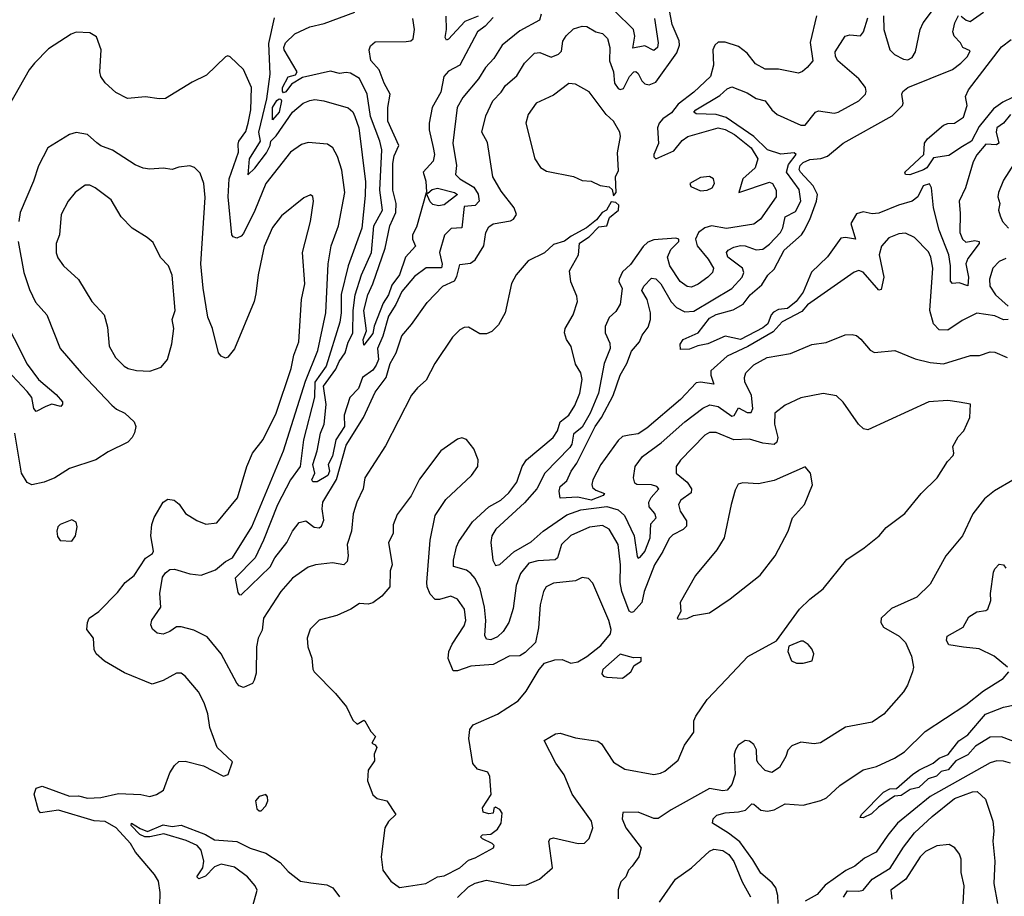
# Model space of a CAD drawing. Extents: x 1268547 to 1425625, y 515768 to 616754.
# Tile 122 of 256: x 1331661 to 1336078, y 567698 to 571630. Entities that reach past the tile are written whole.
import ezdxf

# ---------------------------------------------------------------- set-up
doc = ezdxf.new("R2010")
doc.units = 0

msp = doc.modelspace()

# ---------------------------------------------------------------- linework, layer by layer
at = {"layer": '0CON10XD'}
for points in [[(1335536.4, 571646.4), (1335538, 571585), (1335564.1, 571494.1), (1335585, 571473.6), (1335625, 571452.4), (1335645, 571449.7), (1335665, 571460.3), (1335679.8, 571485), (1335700.8, 571585), (1335713.3, 571615), (1335834.1, 571775.9)], [(1332801.9, 571638.1), (1332777.7, 571522.3), (1332783.7, 571385), (1332767.9, 571275), (1332731.7, 571125), (1332739.3, 571085), (1332691.2, 571005), (1332685, 570934.2), (1332716.1, 570963.9), (1332768, 571032), (1332784.7, 571064.7), (1332788.1, 571085), (1332812, 571108), (1332885, 571214.7), (1332933.3, 571255), (1332962.6, 571267.4), (1332985, 571271.1), (1333025, 571266.2), (1333135, 571233.6), (1333155, 571215.6), (1333165, 571195.7), (1333183.1, 571145), (1333211.8, 570901.8), (1333210.6, 570840.6), (1333195.2, 570695), (1333134.8, 570525.2), (1333102.5, 570397.5), (1333103.4, 570315), (1333096.7, 570273.3), (1333035.4, 570075), (1332985.7, 570004.3), (1332984.1, 569935.9), (1332934.8, 569745.2), (1332919.3, 569625), (1332875.5, 569565), (1332817, 569453), (1332754.6, 569295.4), (1332717, 569215), (1332628.3, 569125), (1332639.6, 569059.6), (1332645, 569051.3), (1332655, 569050), (1332785.2, 569175), (1332805.3, 569215), (1332860, 569285), (1332885, 569335.4), (1332915, 569374.5), (1332945, 569382.1), (1332982.6, 569352.6), (1333005, 569350.9), (1333015, 569357.2), (1333025.9, 569385), (1333018.4, 569435), (1333021.2, 569465), (1333082.6, 569567.4), (1333125, 569720.6), (1333202.6, 569845), (1333255, 569958.9), (1333304.7, 570025), (1333322.3, 570087.7), (1333349.4, 570135), (1333375, 570211.9), (1333418.3, 570261.7), (1333488.9, 570361.1), (1333559.4, 570435), (1333611.6, 570458.4), (1333622.4, 570477.6), (1333635, 570531.2), (1333682.6, 570537.4), (1333705, 570552.5), (1333743.6, 570615), (1333752.7, 570675), (1333765, 570700.8), (1333785, 570714.5), (1333862.2, 570727.8), (1333876.7, 570735), (1333890, 570755), (1333879.2, 570785), (1333820.5, 570860.5), (1333783.6, 570925), (1333759.2, 571079.2), (1333733.8, 571125), (1333751.5, 571198.5), (1333783.2, 571265), (1333821.1, 571305), (1333840, 571335), (1333891.7, 571378.3), (1333925, 571434.5), (1333971.1, 571478.9), (1333995, 571482.3), (1334045, 571461.7), (1334078.8, 571475), (1334091.9, 571488.1), (1334097.4, 571532.6), (1334112.4, 571557.6), (1334145, 571588.8), (1334185, 571601.2), (1334205, 571598.9), (1334245, 571575.6), (1334275, 571566.9), (1334297.8, 571545), (1334308.2, 571505), (1334307.5, 571445), (1334325.2, 571395), (1334329.8, 571345), (1334345, 571321.2), (1334355, 571316.3), (1334369, 571321), (1334396.5, 571375), (1334416.4, 571396.4), (1334425, 571397.5), (1334435, 571388.9), (1334451.6, 571355), (1334465, 571342.4), (1334485, 571337.9), (1334515, 571348.8), (1334608.5, 571481.5), (1334621.6, 571515), (1334618.8, 571535), (1334587.5, 571607.5), (1334563.9, 571735)], [(1334508.1, 571635), (1334525.9, 571525), (1334521.5, 571505), (1334505, 571490.6), (1334465, 571512.6), (1334411.7, 571501.7), (1334420.3, 571555), (1334414.6, 571585), (1334244, 571755)], [(1334000.9, 571655), (1333992.4, 571627.6), (1333905, 571579.5), (1333825.6, 571515), (1333787.9, 571455), (1333750.9, 571415), (1333719.3, 571365), (1333649.3, 571280.7), (1333624.1, 571235), (1333604.7, 571075), (1333620, 570975), (1333615.5, 570935), (1333635.4, 570915), (1333697.8, 570877.8), (1333717.3, 570847.3), (1333722.1, 570815), (1333705, 570796.4), (1333655, 570791.5), (1333645, 570695.8), (1333597.1, 570692.9), (1333567.3, 570662.7), (1333544.9, 570585.1), (1333556.4, 570533.6), (1333553.8, 570516.2), (1333485, 570516.5), (1333431.7, 570478.3), (1333375, 570409.6), (1333348.3, 570351.7), (1333315, 570299.7), (1333289.5, 570210.5), (1333266.7, 570155), (1333270.8, 570105), (1333260.8, 570079.2), (1333245, 570057.7), (1333199.6, 570025), (1333180.8, 569975), (1333142, 569935), (1333117.1, 569855), (1333118.7, 569805), (1333078.7, 569745), (1333065, 569671.8), (1333045.1, 569635), (1333050.4, 569605), (1333043.8, 569585), (1332995, 569556.4), (1332976.5, 569556.5), (1332971.9, 569565), (1332985.5, 569595.5), (1332976.1, 569635), (1332995.6, 569695), (1333010, 569775), (1333027.6, 569815), (1333036.4, 569903.6), (1333023.7, 569985), (1333078.6, 570061.4), (1333093.8, 570096.2), (1333121.7, 570135), (1333135, 570183.5), (1333155, 570222.9), (1333157.2, 570325), (1333165.7, 570395), (1333194.5, 570485), (1333239.3, 570585), (1333249.2, 570705), (1333288.5, 570775), (1333277, 570865), (1333285.5, 571045.5), (1333276.5, 571085), (1333234.8, 571195), (1333220.3, 571295), (1333185, 571365.9), (1333145, 571389.7), (1333125, 571393.4), (1333095, 571388.8), (1333055, 571398.8), (1332930.4, 571369.6), (1332880, 571340), (1332855, 571306.5), (1332845, 571301.9), (1332839.3, 571309.3), (1332839.6, 571325), (1332865, 571372.5), (1332898, 571382), (1332906.2, 571395), (1332848.1, 571495), (1332845.6, 571505), (1332853.8, 571525), (1332895, 571565.4), (1332962.5, 571597.5), (1333027.1, 571612.9), (1333165, 571663.1)], [(1333785, 571639.6), (1333749.1, 571600.9), (1333714.6, 571575), (1333635.9, 571425), (1333585, 571397.9), (1333564.1, 571375), (1333550, 571305), (1333512, 571235), (1333498, 571165), (1333498.5, 571135), (1333516.6, 571056.6), (1333521.8, 571025), (1333515.4, 570995), (1333471.5, 570945), (1333483.3, 570905), (1333486.1, 570856.1), (1333491.7, 570851.7), (1333511.9, 570868.1), (1333535, 570873.3), (1333611.2, 570855), (1333625.4, 570845), (1333565, 570798.9), (1333540, 570795), (1333515, 570801.2), (1333502.5, 570812.5), (1333485, 570852.5), (1333441.6, 570698.4), (1333422.9, 570665), (1333423.7, 570645), (1333436.8, 570613.2), (1333391.9, 570565), (1333365, 570484.7), (1333330.6, 570439.4), (1333315.2, 570395), (1333292, 570358), (1333251.9, 570255), (1333245, 570222.1), (1333205, 570170), (1333201.6, 570195), (1333216.4, 570233.6), (1333204.4, 570325), (1333222.7, 570395), (1333244.8, 570444.8), (1333300.8, 570605), (1333322.1, 570705), (1333348.2, 570765), (1333350.5, 570805), (1333334.8, 570865), (1333335.2, 570985), (1333341.2, 571018.8), (1333361.7, 571065), (1333312.2, 571175), (1333312.7, 571235), (1333323.6, 571295), (1333296.5, 571345), (1333274.1, 571405), (1333236.1, 571446.1), (1333228.5, 571495), (1333235, 571512.4), (1333255, 571529.8), (1333395, 571531.4), (1333415.2, 571534.8), (1333426.1, 571543.9), (1333432.6, 571585), (1333425.2, 571635.2)], [(1333718.2, 571645), (1333657.9, 571622.1), (1333585, 571542.9), (1333575, 571538), (1333570, 571550), (1333575.4, 571585), (1333573.5, 571645)], [(1335235, 571647.5), (1335207, 571527), (1335218.5, 571445), (1335194, 571415), (1335173.2, 571396.8), (1335155, 571390), (1335065, 571408.2), (1335005, 571408.2), (1334961.9, 571431.9), (1334925, 571479.4), (1334885, 571508.9), (1334825, 571529.2), (1334795, 571528.4), (1334778.7, 571515), (1334771, 571495), (1334773.1, 571425), (1334760, 571375), (1334685.4, 571305), (1334615, 571250.5), (1334585, 571212.3), (1334545.4, 571185), (1334530.2, 571165), (1334522.3, 571145), (1334526.2, 571073.8), (1334505.6, 571025), (1334505.7, 571015), (1334515, 571005.7), (1334595, 571041.9), (1334632.6, 571087.4), (1334658.9, 571105), (1334795, 571144.5), (1334825, 571136.8), (1334867.8, 571115), (1334942.1, 571055), (1334971.8, 571005), (1334960.7, 570965), (1334905, 570915.7), (1334887.5, 570855), (1335025, 570901.4), (1335037.5, 570895), (1335054.1, 570865), (1335054.7, 570835), (1334983.8, 570735), (1334955, 570712.9), (1334832.2, 570692.2), (1334765, 570705.6), (1334735, 570696.5), (1334706.7, 570675), (1334693.3, 570645), (1334700.8, 570615), (1334749.7, 570555), (1334772.7, 570515), (1334768.9, 570495), (1334748.1, 570475), (1334705, 570443.8), (1334675, 570430.4), (1334655, 570433.2), (1334624.6, 570455), (1334577.3, 570525), (1334566.5, 570565), (1334581.8, 570598.2), (1334618, 570635), (1334617.5, 570645), (1334605, 570650), (1334505, 570641.6), (1334478.1, 570631.9), (1334457.4, 570612.6), (1334401.7, 570531.7), (1334365, 570498), (1334350, 570465), (1334348.8, 570455), (1334363.2, 570423.2), (1334355, 570353.3), (1334335, 570320.8), (1334306.1, 570293.9), (1334286.9, 570253.1), (1334286.7, 570225), (1334308.4, 570178.4), (1334310.6, 570155), (1334282.2, 570087.8), (1334257.6, 569955), (1334220.5, 569865), (1334185, 569801.2), (1334145, 569770), (1334137.6, 569725), (1334129.5, 569710.5), (1334016.9, 569595), (1333981.1, 569525), (1333925, 569462.4), (1333797.1, 569345), (1333778.5, 569315), (1333774.5, 569285), (1333783.5, 569205), (1333795, 569182), (1333815, 569185.7), (1333877, 569243), (1333955, 569286.9), (1334010, 569335), (1334115, 569408.4), (1334178.4, 569431.6), (1334295, 569445.4), (1334345, 569430.4), (1334374.1, 569405), (1334416.9, 569315), (1334431.7, 569221.7), (1334435, 569214.4), (1334445, 569218.9), (1334465, 569244), (1334489.8, 569305), (1334491.7, 569368.3), (1334516.2, 569395), (1334510.8, 569415), (1334484.5, 569444.5), (1334483.7, 569465), (1334493.2, 569486.8), (1334527.9, 569525), (1334518.5, 569535), (1334495, 569543.4), (1334430, 569545), (1334420, 569550), (1334414.6, 569574.6), (1334421.3, 569625), (1334455, 569670.9), (1334538.3, 569731.7), (1334644.2, 569825.8), (1334725, 569887.6), (1334757.6, 569902.4), (1334795, 569893.8), (1334855, 569850.5), (1334866.2, 569853.8), (1334885, 569888.6), (1334925, 569867.1), (1334941.9, 569868.1), (1334950.2, 569885), (1334944.1, 569944.1), (1334914.5, 570005), (1334911.8, 570025), (1334919.1, 570045), (1334955, 570081.2), (1335014, 570115), (1335118.3, 570131.7), (1335215, 570172.7), (1335278.6, 570181.4), (1335364.4, 570215.6), (1335395, 570218.1), (1335415, 570212.5), (1335435, 570197.1), (1335476.5, 570146.5), (1335495, 570137.1), (1335586.4, 570146.4), (1335677.8, 570107.8), (1335745, 570091.3), (1335805, 570086), (1335926.9, 570123.1), (1335966.4, 570123.6), (1336015, 570140), (1336035, 570137.8), (1336090, 570115)], [(1336095.4, 570284.6), (1336075, 570283.7), (1336035, 570300.5), (1335955, 570313.1), (1335889.5, 570280.5), (1335825, 570236.8), (1335785, 570237.9), (1335760, 570265), (1335743.3, 570325), (1335757.1, 570515), (1335748.7, 570565), (1335737.9, 570587.9), (1335675, 570652.5), (1335635, 570671.9), (1335605, 570669.4), (1335559.4, 570650.6), (1335526.8, 570613.2), (1335517.1, 570575), (1335537.8, 570475), (1335525, 570420), (1335515, 570416), (1335445, 570497.6), (1335425, 570503.8), (1335405, 570496.7), (1335195, 570350.9), (1335169, 570321), (1335081.1, 570275), (1335040.6, 570229.4), (1334926.7, 570163.3), (1334835, 570120.6), (1334761.8, 570055), (1334760.8, 570035), (1334775.5, 569994.5), (1334715, 570003.9), (1334695, 570000.4), (1334625, 569926.1), (1334475, 569796.7), (1334435, 569772.5), (1334395, 569765.7), (1334365, 569760), (1334345, 569741.5), (1334268.2, 569635), (1334232, 569565), (1334227.3, 569545), (1334231.2, 569531.2), (1334245, 569518.6), (1334283.8, 569505), (1334278.6, 569495), (1334225, 569475.1), (1334165, 569487.9), (1334085, 569482.8), (1334080.4, 569515), (1334085.3, 569535), (1334115, 569561.3), (1334134.8, 569605), (1334160.1, 569639.9), (1334242.4, 569805), (1334271.1, 569845), (1334323.2, 569943.2), (1334354, 570035), (1334385, 570086.9), (1334405, 570142.9), (1334440.8, 570185), (1334453.1, 570215), (1334479.8, 570250.2), (1334490.6, 570285), (1334491.2, 570315), (1334475.7, 570375), (1334451.6, 570415), (1334461.6, 570435), (1334495, 570469.5), (1334515, 570466.6), (1334537.7, 570445), (1334583.5, 570363.5), (1334608, 570338), (1334645, 570318.4), (1334685, 570322), (1334855, 570423.7), (1334902.3, 570475), (1334909.5, 570495), (1334903.7, 570515), (1334838.4, 570565), (1334832.1, 570585), (1334839.5, 570595), (1334865, 570609.7), (1334895, 570616.5), (1334915, 570615.2), (1334965, 570597.4), (1334995, 570600.3), (1335025, 570622.5), (1335073.6, 570675), (1335084.8, 570695.2), (1335094.8, 570745), (1335140.5, 570769.5), (1335165.2, 570815), (1335157.5, 570867.5), (1335100.2, 570945), (1335110.1, 570979.9), (1335144.4, 571025), (1335135, 571032.5), (1335075, 571025.9), (1335015, 571045.4), (1334953.9, 571105), (1334830.4, 571190.4), (1334785, 571203.6), (1334695, 571207.1), (1334685.8, 571215), (1334693.5, 571225), (1334801.2, 571288.8), (1334835, 571319.3), (1334855, 571328.2), (1334925, 571301.6), (1334965, 571276.5), (1335005, 571265.4), (1335035, 571225.5), (1335058.5, 571205), (1335165, 571156.5), (1335185, 571156.2), (1335231.2, 571215), (1335245, 571221.4), (1335315, 571210.6), (1335331.9, 571215), (1335425.9, 571265), (1335454.5, 571295), (1335457.6, 571307.6), (1335454.5, 571325), (1335426, 571365), (1335330.6, 571445), (1335320.3, 571465), (1335318.5, 571485), (1335364.7, 571555.3), (1335385, 571561.2), (1335432.3, 571557.7), (1335445.7, 571575), (1335465, 571638.5)], [(1335178.8, 570681.2), (1335206.1, 570733.9), (1335235.1, 570815), (1335239.6, 570845), (1335220.8, 570885), (1335163, 570945), (1335157.7, 570957.7), (1335162.2, 570975), (1335175, 570988.7), (1335205, 571003), (1335255, 571007.6), (1335285, 571017.8), (1335355, 571075.9), (1335575, 571198.7), (1335620.9, 571245), (1335624.5, 571255.5), (1335618.1, 571295), (1335623.1, 571306.9), (1335645, 571325.8), (1335845, 571406.7), (1335883.1, 571435), (1335912.1, 571465), (1335925, 571490), (1335891.2, 571505), (1335881.2, 571525), (1335852.5, 571555), (1335847.5, 571575), (1335856.2, 571615), (1335872.3, 571647.7)], [(1335885, 571646), (1335907.4, 571627.4), (1335925, 571621.2), (1335985, 571663.5)], [(1334654.8, 569554.8), (1334674.1, 569525), (1334673.1, 569506.9), (1334626.9, 569475), (1334616.9, 569455), (1334624.6, 569425), (1334651.8, 569381.8), (1334652.1, 569357.9), (1334637.5, 569342.5), (1334591.2, 569318.8), (1334575, 569302.9), (1334546.6, 569243.4), (1334508.9, 569185), (1334462.8, 569065), (1334452, 569015), (1334415, 568973.9), (1334405, 568971.2), (1334395, 568976.7), (1334362.7, 569065), (1334355.2, 569105), (1334356.7, 569185), (1334345.3, 569275), (1334305, 569344.5), (1334275, 569361.3), (1334216.9, 569353.1), (1334133.4, 569316.6), (1334090.9, 569275), (1334073.8, 569216.2), (1334063.5, 569206.5), (1333985, 569202.5), (1333945, 569191.6), (1333908.3, 569145), (1333888.3, 569091.7), (1333875, 568988.8), (1333855, 568925.7), (1333829.6, 568885), (1333805, 568861.5), (1333775, 568847.3), (1333755, 568851.4), (1333747.8, 568867.8), (1333751.9, 568935), (1333746.8, 568995), (1333726.1, 569076.1), (1333705, 569122.9), (1333685, 569145.8), (1333665, 569160.3), (1333607.2, 569177.2), (1333606.8, 569205), (1333620.6, 569265), (1333630.8, 569289.2), (1333692.7, 569377.3), (1333765, 569444.7), (1333819.2, 569475), (1333855, 569506.7), (1333891.4, 569555), (1333915.3, 569625), (1333934.4, 569655.6), (1334054.6, 569755), (1334073.7, 569785), (1334086.2, 569825), (1334125, 569855.4), (1334151.1, 569898.9), (1334174.2, 569955), (1334184.7, 570015), (1334178.5, 570045), (1334153.8, 570085), (1334135, 570163.3), (1334114.2, 570195), (1334104.4, 570224.4), (1334108.5, 570245), (1334143.5, 570305), (1334163.3, 570365), (1334160.1, 570390.1), (1334133.1, 570453.1), (1334127.5, 570502.5), (1334167.8, 570575), (1334172.7, 570627.3), (1334216.2, 570655), (1334259.3, 570700.7), (1334295.6, 570704.4), (1334307.5, 570742.5), (1334346.7, 570775), (1334348.3, 570798.3), (1334335, 570810), (1334315, 570812.5), (1334293.3, 570775), (1334273.8, 570765), (1334248, 570732), (1334204.2, 570695.8), (1334135, 570658.8), (1334104.5, 570635.5), (1334055, 570621.8), (1334015, 570584.5), (1333941.7, 570548.3), (1333887.5, 570485), (1333866.7, 570446.7), (1333839.5, 570315), (1333809.4, 570260.6), (1333779.1, 570230.9), (1333755, 570220.5), (1333725, 570220.6), (1333675, 570250), (1333655, 570249.4), (1333635, 570238.6), (1333603.3, 570205), (1333523.3, 570086.7), (1333485, 570012), (1333445, 569978), (1333418.1, 569945), (1333301.8, 569718.2), (1333210, 569575), (1333201.2, 569525), (1333173.5, 569465), (1333157.5, 569412.5), (1333148.8, 569335), (1333129.5, 569275), (1333135.3, 569225), (1333130.4, 569199.6), (1333115, 569184.5), (1333065, 569192.7), (1332987.5, 569185), (1332955, 569173.6), (1332885, 569124.6), (1332832, 569065), (1332755.2, 568944.8), (1332748.3, 568891.7), (1332731.3, 568855), (1332723.4, 568816.6), (1332721.5, 568698.5), (1332712.9, 568667.1), (1332705, 568652.5), (1332665, 568634.6), (1332645, 568641.5), (1332635, 568652.9), (1332565.5, 568785), (1332502.1, 568862.1), (1332441.9, 568891.9), (1332385, 568906.1), (1332364.1, 568905.9), (1332335.1, 568884.9), (1332305, 568873.4), (1332277.9, 568877.9), (1332256.4, 568896.4), (1332249.8, 568915), (1332253.4, 568936.6), (1332294.5, 568995), (1332290.2, 569055), (1332301.6, 569128.4), (1332315, 569148.2), (1332335, 569163.1), (1332355, 569165.4), (1332385, 569156.4), (1332424, 569144), (1332475, 569137.5), (1332538.7, 569161.3), (1332585, 569199.2), (1332615, 569215.5), (1332701.7, 569355), (1332844.8, 569695.2), (1332942.6, 570007.4), (1332998.8, 570145), (1333034.3, 570315), (1333045.2, 570535), (1333058.4, 570615), (1333090.9, 570705), (1333120, 570855), (1333106.7, 570955), (1333086.2, 571016.2), (1333065.3, 571055.3), (1333041.3, 571071.3), (1332955, 571078.8), (1332925, 571069.7), (1332876.2, 571035), (1332764.7, 570895), (1332716.1, 570773.9), (1332665, 570670), (1332655, 570657.8), (1332635, 570648.9), (1332619.2, 570655), (1332612.5, 570665), (1332595.7, 570835), (1332600.7, 570915), (1332642.2, 571035), (1332641.5, 571071.5), (1332644.3, 571085), (1332675, 571127.9), (1332686.6, 571165), (1332697.4, 571225), (1332700.4, 571325), (1332665, 571406.2), (1332605, 571463.3), (1332595, 571466.7), (1332585, 571463.3), (1332498.8, 571381.2), (1332435, 571350), (1332315, 571276.2), (1332286.1, 571273.9), (1332225, 571283.3), (1332145, 571276), (1332093, 571303), (1332045, 571345.7), (1332024.4, 571375), (1332020.6, 571395), (1332027.1, 571495), (1332005, 571553.3), (1331975, 571571.2), (1331915, 571573.3), (1331892.5, 571565), (1331790.9, 571499.1), (1331727.5, 571435), (1331704.2, 571405), (1331614.5, 571245.5)], [(1336115, 571279.8), (1336070.6, 571259.4), (1336029.6, 571230.4), (1335965, 571150), (1335930, 571085), (1335890, 571060), (1335829.5, 571020.5), (1335760.7, 571009.3), (1335730, 570965), (1335715, 570955.4), (1335654.1, 570934.1), (1335634.4, 570935), (1335632.2, 570945), (1335716.2, 571025), (1335720, 571075), (1335733.3, 571095), (1335805, 571156), (1335825, 571164.3), (1335855, 571166), (1335895, 571192.5), (1335910.6, 571245), (1335904.2, 571285), (1335917.1, 571315), (1336065, 571508.5), (1336108.8, 571541.2)], [(1334325, 570840), (1334337.5, 570855), (1334333.8, 570925), (1334347.5, 570952.5), (1334342.6, 571032.6), (1334356.4, 571105), (1334353.5, 571125), (1334325.5, 571175), (1334292.2, 571205), (1334215.9, 571305.9), (1334155, 571340.8), (1334125, 571342.9), (1334055, 571290.5), (1333978.6, 571255), (1333941.9, 571205), (1333931.5, 571165), (1333971.8, 571005), (1333997, 570967), (1334025, 570950), (1334145, 570925.6), (1334185, 570908.9), (1334225, 570905.7), (1334265, 570885.8), (1334305, 570880), (1334318.3, 570868.3), (1334325, 570840)], [(1332795, 571180), (1332794.9, 571235), (1332815, 571266.4), (1332825, 571274.4), (1332832.9, 571272.9), (1332835.9, 571265), (1332824.4, 571215), (1332795, 571180)], [(1336105, 571204), (1336075, 571166), (1336045, 571144), (1336041.6, 571125), (1336053.3, 571075), (1336042.3, 571067.7), (1335995, 571070.9), (1335955, 571023.3), (1335938, 570992), (1335903.9, 570875), (1335874.8, 570815), (1335879.8, 570759.8), (1335878.4, 570675), (1335890.7, 570645), (1335905, 570632.3), (1335945, 570639.6), (1335965.3, 570635), (1335964.7, 570625), (1335915, 570558.7), (1335904.8, 570535), (1335917.8, 570475), (1335915, 570436), (1335875, 570448.6), (1335845, 570446.7), (1335837.2, 570457.2), (1335837.1, 570525), (1335829.1, 570575), (1335785.4, 570685), (1335759.7, 570785), (1335751.2, 570875), (1335743, 570893), (1335714.4, 570885), (1335690, 570835), (1335664.7, 570815.3), (1335602.7, 570797.3), (1335515, 570761.4), (1335485, 570758.8), (1335445, 570767.8), (1335415, 570758.4), (1335390, 570715), (1335410, 570645), (1335365, 570653), (1335345, 570648.9), (1335284.3, 570565.7), (1335213.2, 570496.8), (1335175, 570408), (1335144.8, 570365), (1335105, 570333.4), (1335065, 570328.9), (1335042.7, 570317.3), (1335031.7, 570305), (1335016.5, 570265), (1334995, 570247), (1334895, 570195.5), (1334825, 570209.4), (1334747.5, 570175), (1334702.8, 570167.2), (1334665, 570152), (1334625, 570150), (1334624.1, 570174.1), (1334637.8, 570195), (1334704.4, 570225), (1334755, 570290), (1334785, 570306.7), (1334862.2, 570327.8), (1334906.3, 570353.7), (1334937.5, 570395), (1334989.7, 570440.3), (1335016.4, 570483.6), (1335045, 570510), (1335089.7, 570595), (1335168.3, 570665), (1335178.8, 570681.2)], [(1332290, 567655), (1332291.4, 567715), (1332283.3, 567765), (1332265.7, 567795), (1332180, 567895), (1332158.8, 567935), (1332093.3, 568005), (1332045, 568033.3), (1331995, 568036.4), (1331835, 568084.4), (1331755, 568072.2), (1331745, 568084), (1331725.7, 568155.7), (1331735, 568183.1), (1331762.2, 568192.2), (1331885, 568146.6), (1331925, 568148.4), (1331965, 568138.3), (1332025, 568140), (1332105, 568158.2), (1332205, 568153.5), (1332245, 568145.7), (1332275, 568154.5), (1332305.8, 568174.2), (1332335, 568250.8), (1332355, 568284.4), (1332375, 568301.8), (1332403.4, 568303.4), (1332485, 568282.5), (1332575, 568236.7), (1332596.2, 568243.8), (1332615, 568300), (1332547.5, 568365), (1332514.3, 568455), (1332505.5, 568515.5), (1332488.1, 568565), (1332463.1, 568615), (1332403.6, 568685), (1332385, 568698.8), (1332365, 568699), (1332305, 568665.8), (1332255, 568649.4), (1332130.6, 568699.4), (1332041.9, 568751.9), (1332004.8, 568784.8), (1331995.7, 568805), (1331991.9, 568855), (1331962.5, 568895), (1331964.6, 568925), (1331973.1, 568945), (1332015.4, 568974.6), (1332099.5, 569060.5), (1332133.8, 569105), (1332174, 569136), (1332225.5, 569214.5), (1332256.9, 569235), (1332261.9, 569245), (1332248.9, 569315), (1332254.5, 569364.5), (1332264, 569396), (1332304.3, 569465), (1332325, 569478.9), (1332353.8, 569475), (1332376.8, 569456.8), (1332404.2, 569415), (1332455, 569382.5), (1332496.1, 569366.1), (1332545, 569372.9), (1332637.7, 569485), (1332680, 569625), (1332705.3, 569684.7), (1332753.2, 569746.8), (1332811.7, 569865), (1332878.4, 570065), (1332890.4, 570125), (1332913.8, 570185), (1332925.3, 570375), (1332940, 570445), (1332929.3, 570585), (1332965.4, 570725), (1332979.2, 570815), (1332975.9, 570835.9), (1332965, 570843.3), (1332935, 570831.2), (1332835, 570750), (1332795, 570696.7), (1332758.3, 570611.7), (1332730.8, 570485), (1332719.7, 570400.3), (1332712.3, 570365), (1332625, 570152.5), (1332595, 570116.2), (1332585, 570111.2), (1332565, 570120), (1332553.3, 570135), (1332526.4, 570245), (1332504.6, 570295), (1332483.4, 570425), (1332473.8, 570535), (1332492.6, 570832.6), (1332487.1, 570895), (1332470.9, 570940.9), (1332445, 570966.7), (1332425, 570973.8), (1332375, 570968), (1332345, 570957.5), (1332305, 570964.3), (1332245, 570959.4), (1332215, 570963.1), (1332179.2, 570979.2), (1332076.7, 571045), (1332025, 571064.2), (1332007.1, 571077.1), (1331965, 571114), (1331915, 571123.3), (1331883.8, 571115), (1331786.9, 571055), (1331745.4, 570974.6), (1331723.1, 570905), (1331663.3, 570765), (1331656.5, 570725)], [(1336122.7, 570985), (1336075, 570910), (1336051.8, 570855), (1336049.6, 570835), (1336058.1, 570805), (1336051.4, 570775), (1336059.1, 570749.1), (1336069.5, 570725), (1336096.7, 570695)], [(1334715, 570861.2), (1334745, 570864.2), (1334766.7, 570875), (1334778, 570895), (1334773.3, 570915), (1334755, 570926), (1334715, 570922), (1334667.5, 570895), (1334671.2, 570881.2), (1334715, 570861.2)], [(1332245, 570053.5), (1332295, 570070.4), (1332324.7, 570105.3), (1332344.3, 570175), (1332352.4, 570245), (1332344.7, 570285), (1332358.3, 570325), (1332345, 570483.8), (1332328.5, 570525), (1332293.1, 570563.1), (1332259.5, 570629.5), (1332233.2, 570653.2), (1332165, 570694.4), (1332115.6, 570745), (1332072, 570822), (1332000, 570875), (1331975, 570887.5), (1331955, 570887.5), (1331910.6, 570855), (1331878.5, 570815), (1331847.7, 570755), (1331839.3, 570665), (1331825.3, 570625), (1331824.2, 570584.2), (1331831.5, 570561.5), (1331857.1, 570525), (1331925, 570464.4), (1331984.5, 570365), (1332040, 570305), (1332055, 570250), (1332062.4, 570165), (1332090.4, 570115), (1332129.5, 570075), (1332148, 570065), (1332185, 570056.5), (1332245, 570053.5)], [(1331654.5, 570635), (1331679.5, 570495), (1331705, 570420), (1331732.6, 570362.6), (1331782.9, 570305), (1331843.3, 570155), (1331937.1, 570045), (1332075, 569900), (1332095, 569882.5), (1332132.5, 569865), (1332175, 569826.2), (1332182, 569805), (1332176.7, 569776.7), (1332166.2, 569755), (1332146.7, 569735), (1332058.1, 569691.9), (1332003.3, 569655), (1331885, 569615.7), (1331818, 569575), (1331771.2, 569555), (1331715, 569543.1), (1331694, 569554), (1331668.9, 569595), (1331640, 569775)], [(1336085, 570559.1), (1336054.2, 570545), (1336027.1, 570515), (1336010.9, 570465), (1336013.3, 570435), (1336038.4, 570395), (1336095.3, 570345.3)], [(1331577.9, 570315), (1331694.8, 570085), (1331745.3, 570015), (1331825, 569948.9), (1331852.7, 569915), (1331853.8, 569905), (1331845, 569893.8), (1331805, 569905.4), (1331777.8, 569895), (1331735, 569871.8), (1331725, 569885.6), (1331715.2, 569935), (1331695, 569961.9), (1331605, 570057.4)], [(1333625, 567691.9), (1333675, 567739.6), (1333705, 567755.9), (1333755, 567770.2), (1333874, 567746), (1333935, 567748.8), (1333993.3, 567775), (1334051.1, 567825), (1334034.5, 567945), (1334040, 567955), (1334055, 567959.1), (1334165.9, 567934.1), (1334195, 567936), (1334215, 567956.7), (1334232.5, 568005), (1334226.5, 568035), (1334138.7, 568155), (1334102.9, 568242.9), (1334066.2, 568295), (1334014.1, 568395.9), (1334065, 568426.9), (1334085, 568430), (1334155, 568407.8), (1334255, 568393.3), (1334271.2, 568381.2), (1334325, 568299.4), (1334375, 568268.1), (1334505, 568244.4), (1334535, 568250), (1334555, 568259.2), (1334615, 568307.5), (1334643.5, 568375), (1334685.9, 568434.1), (1334685.5, 568485), (1334693.5, 568505), (1334745, 568580), (1334831.7, 568671.7), (1334926.8, 568773.2), (1335056.2, 568843.8), (1335159.2, 568985), (1335205, 569030), (1335265, 569076.7), (1335371.5, 569208.5), (1335449.4, 569260.6), (1335517.1, 569315), (1335548.4, 569351.6), (1335631.1, 569415), (1335705, 569504.2), (1335777.1, 569575), (1335822.5, 569647.5), (1335848, 569675), (1335852, 569685), (1335847.1, 569715), (1335870.9, 569759.1), (1335897.1, 569785), (1335922.9, 569845), (1335926.7, 569905), (1335875, 569914.3), (1335825, 569921.5), (1335740, 569915), (1335465, 569789.2), (1335446.7, 569795), (1335423.8, 569815), (1335355, 569914.3), (1335325, 569942.2), (1335265, 569953.3), (1335165, 569933.1), (1335095, 569901.2), (1335048.1, 569865), (1335046.4, 569815), (1335061.8, 569755), (1335057.7, 569735), (1335045.8, 569724.2), (1334995, 569730), (1334935, 569748), (1334865, 569745.4), (1334785, 569778), (1334755, 569777.3), (1334735, 569766.1), (1334625.8, 569654.2), (1334606.2, 569625), (1334605.5, 569595), (1334654.8, 569554.8)], [(1333365, 567737.5), (1333405, 567742.9), (1333482.5, 567755), (1333535, 567784.3), (1333565, 567790), (1333636, 567825), (1333675, 567860), (1333705, 567870), (1333786.7, 567915), (1333790, 567925), (1333781.2, 567935), (1333736.7, 567955), (1333727.5, 567965), (1333737, 567973), (1333775, 567976.2), (1333805, 567998.8), (1333821.2, 568025), (1333825, 568070), (1333815, 568086.7), (1333795, 568096.7), (1333788.3, 568091.7), (1333785, 568070), (1333765, 568067.5), (1333740, 568075), (1333737.5, 568095), (1333776.1, 568153.9), (1333770, 568235), (1333761.2, 568255), (1333715, 568268.1), (1333693.4, 568293.4), (1333675.6, 568405), (1333680.9, 568445), (1333695, 568467.1), (1333805, 568514.5), (1333897.5, 568575), (1333933, 568617), (1333991.2, 568715), (1334015, 568743.3), (1334062, 568758), (1334095, 568760), (1334133, 568743), (1334165, 568749.1), (1334205, 568772.7), (1334267.4, 568822.6), (1334310.9, 568875), (1334314.5, 568895), (1334304.5, 568935), (1334231.7, 569101.7), (1334213.1, 569123.1), (1334185, 569127.1), (1334155, 569112.5), (1334055, 569102.3), (1334023.5, 569085), (1334011.2, 569065), (1333995.3, 569005), (1333988.1, 568901.9), (1333974.4, 568835.6), (1333929.3, 568790.7), (1333905, 568776.7), (1333856.7, 568775), (1333785, 568737.2), (1333685, 568729.7), (1333625, 568709.6), (1333605, 568709.2), (1333583.5, 568763.5), (1333586.1, 568795), (1333601.4, 568828.6), (1333655, 568910.6), (1333662.9, 568935), (1333656.5, 568985), (1333625, 569030.6), (1333595, 569043.8), (1333545, 569028.8), (1333525, 569028.5), (1333503, 569053), (1333488.6, 569085), (1333486.9, 569105), (1333501.8, 569295), (1333525.5, 569405), (1333572.2, 569477.8), (1333687.5, 569585), (1333715.7, 569625), (1333717.1, 569655), (1333698, 569705), (1333665, 569746.7), (1333645, 569753.8), (1333625, 569747.5), (1333550.8, 569695), (1333455, 569568), (1333416.6, 569493.4), (1333355, 569410), (1333337, 569363), (1333335.7, 569325), (1333315.7, 569285), (1333332, 569185), (1333323, 569157), (1333320.8, 569085), (1333285, 569044.2), (1333245, 569014.4), (1333225, 569008.1), (1333185, 569010.8), (1333146.7, 568985), (1333083, 568957), (1333005, 568936.7), (1332964.2, 568895.8), (1332950, 568855), (1332954.1, 568815.9), (1332971.4, 568765), (1332975.6, 568715.6), (1332981.4, 568705), (1333077.6, 568607.6), (1333126.8, 568546.8), (1333155, 568487.5), (1333175, 568470), (1333205, 568487.5), (1333210, 568485), (1333236.4, 568436.4), (1333257.5, 568415), (1333240, 568385), (1333256.4, 568376.4), (1333262.5, 568365), (1333251.2, 568335), (1333253.3, 568305), (1333225, 568263.3), (1333221.8, 568215), (1333245, 568152.5), (1333265, 568136.2), (1333307.5, 568125), (1333348.8, 568065), (1333315, 568032.5), (1333299.2, 568005), (1333282.9, 567875), (1333289.4, 567815), (1333325.4, 567765.4), (1333365, 567737.5)], [(1334615, 568940), (1334655, 568943.3), (1334683.6, 568956.4), (1334755, 568969.2), (1334848.9, 569031.1), (1334982.7, 569137.3), (1335049.4, 569225), (1335108.6, 569335), (1335128, 569395), (1335181.2, 569455), (1335217.4, 569542.6), (1335208.6, 569595), (1335185, 569623.3), (1335045, 569562.5), (1334975, 569548), (1334905, 569552.5), (1334884.5, 569545.5), (1334870.7, 569519.3), (1334853.1, 569455), (1334821.4, 569305), (1334787.8, 569252.2), (1334692.9, 569137.1), (1334623.3, 569015), (1334627.5, 568975), (1334610, 568945), (1334615, 568940)], [(1336116.3, 569563.7), (1336033.7, 569516.3), (1335989.5, 569480.5), (1335936.3, 569413.7), (1335890, 569315), (1335815, 569224.2), (1335745, 569096.9), (1335685, 569039.5), (1335571.5, 568988.5), (1335525.6, 568945), (1335524.4, 568925), (1335535.6, 568905), (1335605.8, 568865), (1335635, 568836), (1335662, 568775), (1335670, 568725), (1335666, 568705), (1335644.3, 568645), (1335626.2, 568615), (1335537.8, 568515), (1335485, 568479.2), (1335365.6, 568455.6), (1335253.6, 568386.4), (1335225, 568381.1), (1335165, 568388.2), (1335125, 568372), (1335106.9, 568353.1), (1335098.1, 568325), (1335070, 568275), (1335035, 568252.5), (1335005, 568262.5), (1334974.5, 568295), (1334968.3, 568308.3), (1334966.9, 568355), (1334955, 568378.8), (1334935, 568394), (1334915, 568396.2), (1334884.5, 568375.5), (1334871.4, 568355), (1334865.7, 568335), (1334871.1, 568245), (1334855, 568199.2), (1334835, 568173.3), (1334815, 568170.9), (1334755, 568181.1), (1334583.9, 568086.1), (1334525, 568045.9), (1334505, 568045.9), (1334435, 568074.5), (1334366.4, 568073.6), (1334364.3, 568045.7), (1334379.5, 568005), (1334449.6, 567915), (1334438.8, 567875), (1334408, 567832), (1334392.5, 567815), (1334380, 567785), (1334358.3, 567761.7), (1334345, 567726), (1334345.5, 567685.5)], [(1331895, 569291.2), (1331911.2, 569315), (1331919.2, 569355), (1331913.8, 569375), (1331895, 569386), (1331842, 569365), (1331832, 569355), (1331828, 569335), (1331831.2, 569311.2), (1331843, 569293), (1331895, 569291.2)], [(1336092, 568725), (1336032.9, 568775), (1335965, 568807.5), (1335895, 568814.6), (1335828.8, 568825), (1335818.8, 568845), (1335821.2, 568865), (1335892.9, 568905), (1335918.3, 568951.7), (1335955, 568972.9), (1335995, 568978.8), (1336004.1, 568985.9), (1336018, 569025), (1336016.2, 569055), (1336028.8, 569151.2), (1336035, 569166.7), (1336055, 569186.7), (1336073.6, 569183.6), (1336085, 569170)], [(1335145, 568742.5), (1335175, 568743.3), (1335216.7, 568753.3), (1335223.8, 568785), (1335215, 568807.5), (1335197.7, 568827.7), (1335175, 568842.5), (1335165, 568842.5), (1335110.7, 568819.3), (1335106.7, 568795), (1335123.6, 568753.6), (1335145, 568742.5)], [(1334365, 568676.7), (1334375, 568683.3), (1334402.5, 568705), (1334417, 568733), (1334448.3, 568751.7), (1334448.3, 568768.3), (1334415, 568766.7), (1334355, 568784), (1334277.5, 568715), (1334272.5, 568695), (1334280, 568685), (1334295, 568680), (1334365, 568676.7)], [(1335063.4, 567665), (1335061.8, 567701.8), (1335052.5, 567735), (1335037.2, 567757.2), (1334985, 567801.1), (1334950.5, 567860.5), (1334891.3, 567941.3), (1334841.2, 567981.2), (1334768.5, 568025), (1334772.3, 568045), (1334788.5, 568061.5), (1334825, 568071.5), (1334886.1, 568076.1), (1334916.3, 568083.7), (1334945, 568112.1), (1334955, 568110.4), (1334985, 568084.1), (1335015, 568079.2), (1335045, 568085.4), (1335095, 568111.8), (1335175, 568106.5), (1335255, 568126.5), (1335280.5, 568139.5), (1335340.6, 568195), (1335445.3, 568264.7), (1335505, 568280.4), (1335585, 568316.4), (1335630.6, 568345), (1335722.7, 568437.3), (1335905, 568555.9), (1335985, 568619.5), (1336072.5, 568675), (1336097.5, 568705)], [(1336195, 568363.5), (1336065, 568412.3), (1336015, 568411.8), (1335948.6, 568371.4), (1335915, 568332.5), (1335861.2, 568305), (1335826, 568265), (1335795, 568257.5), (1335773.4, 568236.6), (1335735.8, 568224.2), (1335695, 568185.6), (1335655, 568177.1), (1335615, 568150), (1335585, 568146), (1335513.2, 568096.8), (1335482.1, 568067.9), (1335445, 568050), (1335431.7, 568051.7), (1335436.7, 568065), (1335535.7, 568165), (1335565, 568180), (1335595, 568180.6), (1335666.6, 568243.4), (1335695, 568264), (1335759.4, 568295), (1335785, 568317.8), (1335826.5, 568333.5), (1335874.3, 568395), (1335915, 568422.5), (1335992.9, 568515), (1336075, 568545.9), (1336125, 568555.8)], [(1336105, 568295.3), (1336075, 568304), (1336045, 568304.7), (1336015, 568296.3), (1335744.8, 568145), (1335599.2, 568025), (1335555, 567971.8), (1335502.4, 567895), (1335451.5, 567868.5), (1335407.3, 567832.7), (1335366.6, 567813.4), (1335275, 567747.9), (1335237.7, 567705), (1335184.1, 567675.9)], [(1332735, 568080.5), (1332745, 568081.5), (1332765, 568103.1), (1332774.5, 568125), (1332773.4, 568143.4), (1332765, 568154), (1332735, 568145.6), (1332719.6, 568125), (1332725, 568089.2), (1332735, 568080.5)], [(1335357.1, 567692.9), (1335375, 567722), (1335425, 567720.4), (1335444.6, 567725.4), (1335485.2, 567774.8), (1335566.1, 567823.9), (1335625, 567917.5), (1335675, 567982.4), (1335755, 568055.3), (1335855, 568136.5), (1335935, 568166.8), (1335956.9, 568166.9), (1335993.4, 568133.4), (1336026.7, 568035), (1336031.2, 567991.2), (1336025.8, 567945), (1336034.7, 567854.7), (1336031.6, 567755), (1336048.1, 567665)], [(1332707.3, 567655), (1332725.7, 567725), (1332717.4, 567745), (1332682.5, 567785), (1332625, 567828.8), (1332565, 567842), (1332535, 567829.3), (1332495, 567787.5), (1332465, 567775.4), (1332455.4, 567785), (1332482.9, 567825), (1332486.8, 567855), (1332474.4, 567905), (1332456.9, 567925), (1332408.3, 567948.3), (1332307.4, 567977.4), (1332245, 567963.8), (1332222.5, 567965), (1332200.3, 567975), (1332160.8, 568015), (1332162.5, 568025), (1332201.2, 568001.2), (1332235, 567988.9), (1332305, 568018), (1332345, 568011.1), (1332385, 568017.1), (1332494, 567974), (1332535, 567951.1), (1332635, 567943.8), (1332695, 567914), (1332765, 567891.6), (1332829.7, 567849.7), (1332865, 567808.6), (1332921.2, 567765), (1332967.5, 567757.5), (1333038.7, 567748.7), (1333066.2, 567735), (1333095.4, 567695.4)], [(1335888.9, 567585), (1335897.5, 567745), (1335884.7, 567805), (1335883.8, 567863.8), (1335876.2, 567886.2), (1335855.4, 567915.4), (1335830.5, 567930.5), (1335775, 567923.2), (1335725, 567898.2), (1335700.9, 567875), (1335635.8, 567775), (1335569.1, 567725), (1335573.8, 567685)], [(1334531.1, 567671.1), (1334602.2, 567775), (1334674.4, 567825), (1334755, 567900.4), (1334775, 567908.5), (1334815, 567902.5), (1334842.1, 567885), (1334865, 567853.1), (1334902.7, 567762.7), (1334940, 567695)]]:
    msp.add_lwpolyline(points, dxfattribs=at)

doc.saveas('drawing.dxf')
